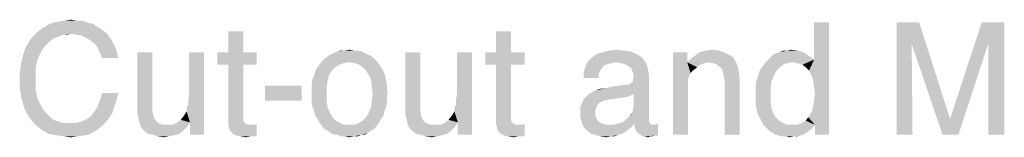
# Model space of a CAD drawing. Extents: x 0 to 750, y 0 to 420.
# Tile 43 of 45: x 539.72 to 579.05, y 300.38 to 305.08. Entities that reach past the tile are written whole.
import ezdxf

# ---------------------------------------------------------------- set-up
doc = ezdxf.new("R2010")
doc.units = 0
doc.header["$LTSCALE"] = 41.25
doc.layers.get('0').update_dxf_attribs({"linetype": 'CONTINUOUS'})

msp = doc.modelspace()

# ---------------------------------------------------------------- linework, layer by layer
at = {"color": 2, "linetype": 'CONTINUOUS'}
for points in [[(542.649, 304.91), (540.749, 304.81), (540.916, 304.91)], [(540.749, 304.81), (542.649, 304.91), (542.783, 304.81)], [(542.483, 304.944), (540.916, 304.91), (541.116, 304.977)], [(540.916, 304.91), (542.483, 304.944), (542.649, 304.91)], [(542.316, 305.01), (541.116, 304.977), (541.316, 305.01)], [(541.116, 304.977), (542.316, 305.01), (542.483, 304.944)], [(541.949, 305.044), (542.149, 305.044), (541.316, 305.01)], [(541.949, 305.044), (541.316, 305.01), (541.549, 305.044)], [(541.316, 305.01), (542.149, 305.044), (542.316, 305.01)], [(541.549, 305.044), (541.783, 305.077), (541.949, 305.044)], [(571.349, 302.844), (571.449, 303.477), (572.049, 304.977)], [(571.416, 302.644), (571.349, 302.844), (572.049, 304.977)], [(571.449, 302.41), (571.416, 302.644), (572.049, 304.977)], [(571.416, 301.61), (571.449, 301.844), (572.049, 304.977)], [(571.483, 300.877), (571.416, 301.61), (572.049, 304.977)], [(572.049, 304.977), (571.449, 303.477), (571.449, 304.977)], [(571.483, 302.144), (571.449, 302.41), (572.049, 304.977)], [(571.449, 301.844), (571.483, 302.144), (572.049, 304.977)], [(571.483, 300.477), (571.483, 300.877), (572.049, 304.977)], [(571.483, 300.477), (572.049, 304.977), (572.049, 300.477)], [(574.749, 304.977), (575.649, 304.977), (575.349, 304.11)], [(575.349, 304.11), (574.749, 300.477), (574.749, 304.977)], [(575.349, 304.11), (575.649, 304.977), (576.883, 301.11)], [(578.416, 304.144), (576.883, 301.11), (578.149, 304.977)], [(578.149, 304.977), (579.049, 304.977), (578.416, 304.144)], [(578.416, 300.477), (578.416, 304.144), (579.049, 304.977)], [(578.416, 300.477), (579.049, 304.977), (579.049, 300.477)], [(541.749, 304.51), (540.249, 304.41), (540.416, 304.577)], [(541.749, 304.51), (541.449, 304.477), (540.249, 304.41)], [(540.249, 304.41), (541.449, 304.477), (541.316, 304.41)], [(543.049, 304.644), (540.416, 304.577), (540.583, 304.71)], [(540.416, 304.577), (543.049, 304.644), (543.183, 304.544)], [(540.416, 304.577), (543.183, 304.544), (541.749, 304.51)], [(542.783, 304.81), (542.916, 304.744), (540.583, 304.71)], [(542.783, 304.81), (540.583, 304.71), (540.749, 304.81)], [(540.583, 304.71), (542.916, 304.744), (543.049, 304.644)], [(541.449, 304.477), (541.749, 304.51), (541.616, 304.477)], [(541.983, 304.477), (541.749, 304.51), (543.183, 304.544)], [(542.183, 304.444), (541.983, 304.477), (543.183, 304.544)], [(542.183, 304.444), (543.183, 304.544), (543.283, 304.41)], [(543.283, 304.41), (542.383, 304.344), (542.183, 304.444)], [(548.649, 304.61), (548.049, 303.777), (548.049, 304.61)], [(548.049, 303.777), (548.649, 304.61), (548.649, 303.777)], [(559.349, 304.61), (558.749, 303.777), (558.749, 304.61)], [(558.749, 303.777), (559.349, 304.61), (559.349, 303.777)], [(540.716, 304.01), (539.916, 303.877), (540.016, 304.077)], [(540.916, 304.21), (540.016, 304.077), (540.116, 304.244)], [(540.916, 304.21), (540.816, 304.11), (540.016, 304.077)], [(540.016, 304.077), (540.816, 304.11), (540.716, 304.01)], [(541.316, 304.41), (541.183, 304.377), (540.116, 304.244)], [(541.316, 304.41), (540.116, 304.244), (540.249, 304.41)], [(541.183, 304.377), (541.049, 304.31), (540.116, 304.244)], [(540.116, 304.244), (541.049, 304.31), (540.916, 304.21)], [(542.383, 304.344), (543.283, 304.41), (543.383, 304.277)], [(543.383, 304.277), (542.549, 304.244), (542.383, 304.344)], [(542.549, 304.244), (543.383, 304.277), (543.449, 304.144)], [(543.449, 304.144), (542.716, 304.11), (542.549, 304.244)], [(542.716, 304.11), (543.449, 304.144), (543.516, 304.01)], [(543.516, 304.01), (542.849, 303.944), (542.716, 304.11)], [(574.749, 300.477), (575.349, 304.11), (575.383, 300.477)], [(576.883, 301.11), (576.583, 300.477), (575.349, 304.11)], [(576.583, 300.477), (576.883, 301.11), (578.416, 304.144)], [(576.583, 300.477), (578.416, 304.144), (577.216, 300.477)], [(540.616, 303.877), (540.549, 303.744), (539.849, 303.644)], [(540.616, 303.877), (539.849, 303.644), (539.916, 303.877)], [(539.849, 303.644), (540.549, 303.744), (540.483, 303.61)], [(539.916, 303.877), (540.716, 304.01), (540.616, 303.877)], [(542.849, 303.944), (543.516, 304.01), (543.583, 303.844)], [(543.583, 303.844), (542.916, 303.744), (542.849, 303.944)], [(542.916, 303.744), (543.583, 303.844), (543.616, 303.71)], [(543.616, 303.71), (543.016, 303.544), (542.916, 303.744)], [(543.016, 303.544), (543.616, 303.71), (543.649, 303.544)], [(545.016, 303.777), (545.016, 301.644), (544.416, 301.61)], [(545.016, 303.777), (544.416, 301.61), (544.416, 303.777)], [(546.383, 301.41), (546.449, 301.677), (547.083, 303.777)], [(546.516, 300.977), (546.383, 301.41), (547.083, 303.777)], [(546.449, 301.91), (546.483, 302.077), (547.083, 303.777)], [(546.449, 301.777), (546.449, 301.91), (547.083, 303.777)], [(546.449, 301.677), (546.449, 301.777), (547.083, 303.777)], [(547.083, 303.777), (546.483, 302.077), (546.483, 303.777)], [(546.516, 300.477), (546.516, 300.977), (547.083, 303.777)], [(546.516, 300.477), (547.083, 303.777), (547.083, 300.477)], [(548.649, 303.777), (549.183, 303.777), (547.616, 303.277)], [(548.049, 303.777), (548.649, 303.777), (547.616, 303.277)], [(548.049, 303.777), (547.616, 303.277), (547.616, 303.777)], [(548.049, 303.277), (547.616, 303.277), (549.183, 303.777)], [(548.649, 303.277), (548.049, 303.277), (549.183, 303.777)], [(548.649, 303.277), (549.183, 303.777), (549.183, 303.277)], [(553.649, 303.677), (552.016, 303.61), (552.116, 303.677)], [(552.016, 303.61), (553.649, 303.677), (553.783, 303.61)], [(553.516, 303.744), (552.116, 303.677), (552.249, 303.744)], [(552.116, 303.677), (553.516, 303.744), (553.649, 303.677)], [(553.383, 303.81), (552.249, 303.744), (552.416, 303.81)], [(552.249, 303.744), (553.383, 303.81), (553.516, 303.744)], [(553.049, 303.844), (553.216, 303.844), (552.416, 303.81)], [(552.716, 303.844), (553.049, 303.844), (552.416, 303.81)], [(552.716, 303.844), (552.416, 303.81), (552.549, 303.844)], [(552.416, 303.81), (553.216, 303.844), (553.383, 303.81)], [(552.716, 303.844), (552.883, 303.877), (553.049, 303.844)], [(555.716, 303.777), (555.716, 301.644), (555.116, 301.61)], [(555.716, 303.777), (555.116, 301.61), (555.116, 303.777)], [(557.083, 301.41), (557.149, 301.677), (557.783, 303.777)], [(557.216, 300.977), (557.083, 301.41), (557.783, 303.777)], [(557.149, 301.91), (557.183, 302.077), (557.783, 303.777)], [(557.149, 301.777), (557.149, 301.91), (557.783, 303.777)], [(557.149, 301.677), (557.149, 301.777), (557.783, 303.777)], [(557.783, 303.777), (557.183, 302.077), (557.183, 303.777)], [(557.216, 300.477), (557.216, 300.977), (557.783, 303.777)], [(557.216, 300.477), (557.783, 303.777), (557.783, 300.477)], [(559.349, 303.777), (559.883, 303.777), (558.316, 303.277)], [(558.749, 303.777), (559.349, 303.777), (558.316, 303.277)], [(558.749, 303.777), (558.316, 303.277), (558.316, 303.777)], [(558.749, 303.277), (558.316, 303.277), (559.883, 303.777)], [(559.349, 303.277), (558.749, 303.277), (559.883, 303.777)], [(559.349, 303.277), (559.883, 303.777), (559.883, 303.277)], [(564.349, 303.71), (564.516, 303.61), (562.583, 303.577)], [(564.349, 303.71), (562.583, 303.577), (562.783, 303.71)], [(562.783, 303.71), (563.016, 303.777), (564.116, 303.81)], [(562.783, 303.71), (564.116, 303.81), (564.349, 303.71)], [(563.849, 303.844), (564.116, 303.81), (563.016, 303.777)], [(563.849, 303.844), (563.016, 303.777), (563.283, 303.844)], [(563.283, 303.844), (563.549, 303.877), (563.849, 303.844)], [(566.383, 303.777), (566.383, 303.377), (565.816, 300.477)], [(566.383, 303.777), (565.816, 300.477), (565.816, 303.777)], [(568.049, 303.677), (566.649, 303.61), (566.783, 303.71)], [(566.649, 303.61), (568.049, 303.677), (568.216, 303.577)], [(567.849, 303.777), (566.783, 303.71), (566.883, 303.777)], [(566.783, 303.71), (567.849, 303.777), (568.049, 303.677)], [(567.649, 303.844), (566.883, 303.777), (567.116, 303.844)], [(566.883, 303.777), (567.649, 303.844), (567.849, 303.777)], [(567.116, 303.844), (567.383, 303.877), (567.649, 303.844)], [(571.183, 303.677), (569.716, 303.577), (569.816, 303.677)], [(569.716, 303.577), (571.183, 303.677), (571.316, 303.577)], [(571.083, 303.744), (569.816, 303.677), (569.949, 303.744)], [(569.816, 303.677), (571.083, 303.744), (571.183, 303.677)], [(570.983, 303.777), (569.949, 303.744), (570.083, 303.777)], [(569.949, 303.744), (570.983, 303.777), (571.083, 303.744)], [(570.383, 303.844), (570.783, 303.844), (570.083, 303.777)], [(570.383, 303.844), (570.083, 303.777), (570.216, 303.844)], [(570.083, 303.777), (570.783, 303.844), (570.983, 303.777)], [(570.383, 303.844), (570.516, 303.877), (570.783, 303.844)], [(540.383, 303.277), (539.749, 303.177), (539.783, 303.41)], [(539.749, 303.177), (540.383, 303.277), (540.349, 303.11)], [(540.483, 303.61), (539.783, 303.41), (539.849, 303.644)], [(540.483, 303.61), (540.416, 303.444), (539.783, 303.41)], [(539.783, 303.41), (540.416, 303.444), (540.383, 303.277)], [(548.649, 303.277), (548.049, 301.31), (548.049, 303.277)], [(548.049, 301.31), (548.649, 303.277), (548.649, 301.21)], [(552.483, 303.277), (552.316, 303.177), (551.583, 303.144)], [(552.483, 303.277), (551.583, 303.144), (551.683, 303.277)], [(552.883, 303.377), (551.683, 303.277), (551.783, 303.41)], [(552.883, 303.377), (552.683, 303.344), (551.683, 303.277)], [(551.683, 303.277), (552.683, 303.344), (552.483, 303.277)], [(553.883, 303.51), (551.783, 303.41), (551.883, 303.51)], [(552.883, 303.377), (551.783, 303.41), (553.883, 303.51)], [(553.783, 303.61), (551.883, 303.51), (552.016, 303.61)], [(551.883, 303.51), (553.783, 303.61), (553.883, 303.51)], [(552.883, 303.377), (553.883, 303.51), (554.016, 303.377)], [(554.016, 303.377), (553.083, 303.344), (552.883, 303.377)], [(553.283, 303.277), (553.083, 303.344), (554.016, 303.377)], [(553.283, 303.277), (554.016, 303.377), (554.083, 303.277)], [(554.083, 303.277), (553.416, 303.177), (553.283, 303.277)], [(553.416, 303.177), (554.083, 303.277), (554.183, 303.144)], [(559.349, 303.277), (558.749, 301.31), (558.749, 303.277)], [(558.749, 301.31), (559.349, 303.277), (559.349, 301.21)], [(563.549, 303.377), (562.316, 303.21), (562.416, 303.41)], [(563.549, 303.377), (563.383, 303.344), (562.316, 303.21)], [(563.383, 303.344), (563.249, 303.31), (562.316, 303.21)], [(563.249, 303.31), (563.116, 303.277), (562.316, 303.21)], [(562.316, 303.21), (563.116, 303.277), (563.016, 303.21)], [(564.649, 303.477), (562.416, 303.41), (562.583, 303.577)], [(563.549, 303.377), (562.416, 303.41), (564.649, 303.477)], [(562.583, 303.577), (564.516, 303.61), (564.649, 303.477)], [(563.716, 303.344), (563.549, 303.377), (564.649, 303.477)], [(563.849, 303.31), (563.716, 303.344), (564.649, 303.477)], [(563.849, 303.31), (564.649, 303.477), (564.749, 303.31)], [(564.749, 303.31), (563.949, 303.277), (563.849, 303.31)], [(564.049, 303.21), (563.949, 303.277), (564.749, 303.31)], [(564.149, 303.144), (564.049, 303.21), (564.749, 303.31)], [(564.149, 303.144), (564.749, 303.31), (564.816, 303.11)], [(566.383, 303.377), (566.449, 302.81), (565.816, 300.477)], [(568.316, 303.41), (566.383, 303.377), (566.516, 303.51)], [(567.249, 303.377), (566.383, 303.377), (568.316, 303.41)], [(566.383, 303.377), (567.249, 303.377), (567.083, 303.344)], [(566.383, 303.377), (567.083, 303.344), (566.916, 303.277)], [(566.383, 303.377), (566.916, 303.277), (566.783, 303.177)], [(566.383, 303.377), (566.783, 303.177), (566.616, 303.044)], [(566.383, 303.377), (566.616, 303.044), (566.516, 302.944)], [(566.383, 303.377), (566.516, 302.944), (566.449, 302.81)], [(568.216, 303.577), (566.516, 303.51), (566.649, 303.61)], [(566.516, 303.51), (568.216, 303.577), (568.316, 303.41)], [(567.383, 303.344), (567.249, 303.377), (568.316, 303.41)], [(567.516, 303.31), (567.383, 303.344), (568.316, 303.41)], [(567.616, 303.244), (567.516, 303.31), (568.316, 303.41)], [(567.716, 303.177), (567.616, 303.244), (568.316, 303.41)], [(567.716, 303.177), (568.316, 303.41), (568.416, 303.177)], [(570.583, 303.377), (570.383, 303.344), (569.416, 303.244)], [(570.583, 303.377), (569.416, 303.244), (569.516, 303.377)], [(570.383, 303.344), (570.216, 303.277), (569.416, 303.244)], [(569.416, 303.244), (570.216, 303.277), (570.083, 303.177)], [(571.449, 303.477), (569.516, 303.377), (569.616, 303.477)], [(570.583, 303.377), (569.516, 303.377), (571.449, 303.477)], [(571.316, 303.577), (569.616, 303.477), (569.716, 303.577)], [(569.616, 303.477), (571.316, 303.577), (571.449, 303.477)], [(570.783, 303.344), (570.583, 303.377), (571.449, 303.477)], [(570.983, 303.277), (570.783, 303.344), (571.449, 303.477)], [(571.116, 303.177), (570.983, 303.277), (571.449, 303.477)], [(571.249, 303.044), (571.116, 303.177), (571.449, 303.477)], [(571.349, 302.844), (571.249, 303.044), (571.449, 303.477)], [(540.349, 303.11), (539.716, 302.91), (539.749, 303.177)], [(539.716, 302.91), (540.349, 303.11), (540.349, 302.91)], [(540.349, 302.91), (540.349, 302.71), (539.716, 302.644)], [(540.349, 302.91), (539.716, 302.644), (539.716, 302.91)], [(551.416, 302.71), (551.483, 302.844), (552.083, 302.877)], [(551.416, 302.71), (552.083, 302.877), (552.016, 302.644)], [(552.083, 302.877), (551.483, 302.844), (551.516, 303.01)], [(552.183, 303.044), (551.516, 303.01), (551.583, 303.144)], [(551.516, 303.01), (552.183, 303.044), (552.083, 302.877)], [(551.583, 303.144), (552.316, 303.177), (552.183, 303.044)], [(554.183, 303.144), (553.549, 303.044), (553.416, 303.177)], [(553.549, 303.044), (554.183, 303.144), (554.249, 303.01)], [(554.249, 303.01), (553.649, 302.877), (553.549, 303.044)], [(553.649, 302.877), (554.249, 303.01), (554.316, 302.844)], [(554.316, 302.844), (553.749, 302.677), (553.649, 302.877)], [(563.016, 303.21), (562.949, 303.11), (562.249, 302.977)], [(563.016, 303.21), (562.249, 302.977), (562.316, 303.21)], [(562.949, 303.11), (562.883, 303.01), (562.249, 302.977)], [(562.249, 302.977), (562.883, 303.01), (562.849, 302.877)], [(562.849, 302.877), (562.249, 302.744), (562.249, 302.977)], [(562.249, 302.744), (562.849, 302.877), (562.849, 302.744)], [(564.049, 302.477), (564.116, 302.544), (564.849, 302.877)], [(564.249, 302.11), (564.049, 302.477), (564.849, 302.877)], [(564.116, 302.544), (564.183, 302.577), (564.849, 302.877)], [(564.816, 303.11), (564.183, 303.044), (564.149, 303.144)], [(564.216, 302.944), (564.183, 303.044), (564.816, 303.11)], [(564.183, 302.577), (564.216, 302.644), (564.849, 302.877)], [(564.183, 301.344), (564.216, 301.444), (564.849, 302.877)], [(564.183, 301.344), (564.849, 302.877), (564.849, 301.21)], [(564.216, 302.944), (564.816, 303.11), (564.849, 302.877)], [(564.849, 302.877), (564.249, 302.81), (564.216, 302.944)], [(564.216, 302.71), (564.249, 302.81), (564.849, 302.877)], [(564.216, 302.644), (564.216, 302.71), (564.849, 302.877)], [(564.216, 301.544), (564.249, 301.644), (564.849, 302.877)], [(564.216, 301.444), (564.216, 301.544), (564.849, 302.877)], [(564.249, 301.644), (564.249, 302.11), (564.849, 302.877)], [(568.416, 303.177), (567.783, 303.077), (567.716, 303.177)], [(567.816, 302.944), (567.783, 303.077), (568.416, 303.177)], [(567.816, 302.944), (568.416, 303.177), (568.449, 302.944)], [(568.449, 302.944), (567.849, 302.777), (567.816, 302.944)], [(567.849, 302.777), (568.449, 302.944), (568.483, 302.677)], [(569.849, 302.844), (569.216, 302.81), (569.249, 302.977)], [(569.949, 303.044), (569.249, 302.977), (569.316, 303.11)], [(569.249, 302.977), (569.949, 303.044), (569.849, 302.844)], [(570.083, 303.177), (569.316, 303.11), (569.416, 303.244)], [(569.316, 303.11), (570.083, 303.177), (569.949, 303.044)], [(539.716, 302.644), (540.349, 302.71), (540.349, 302.51)], [(540.349, 302.51), (539.716, 302.41), (539.716, 302.644)], [(539.716, 302.41), (540.349, 302.51), (540.349, 302.31)], [(552.016, 302.644), (551.383, 302.51), (551.416, 302.71)], [(551.383, 302.51), (552.016, 302.644), (551.983, 302.41)], [(551.983, 302.41), (551.383, 302.344), (551.383, 302.51)], [(553.749, 302.677), (554.316, 302.844), (554.349, 302.677)], [(554.349, 302.677), (553.783, 302.41), (553.749, 302.677)], [(554.349, 302.677), (554.383, 302.51), (553.783, 302.41)], [(553.783, 302.41), (554.383, 302.51), (554.383, 302.344)], [(562.449, 302.11), (562.583, 302.177), (564.049, 302.477)], [(564.249, 302.11), (562.449, 302.11), (564.049, 302.477)], [(562.583, 302.177), (562.716, 302.244), (564.049, 302.477)], [(562.716, 302.244), (563.149, 302.344), (564.049, 302.477)], [(563.149, 302.344), (563.416, 302.41), (564.049, 302.477)], [(564.049, 302.477), (563.416, 302.41), (563.916, 302.477)], [(566.449, 302.81), (566.416, 302.677), (565.816, 300.477)], [(566.416, 302.677), (566.416, 302.544), (565.816, 300.477)], [(565.816, 300.477), (566.416, 302.544), (566.416, 300.477)], [(568.483, 302.677), (567.883, 302.61), (567.849, 302.777)], [(567.883, 300.477), (567.883, 302.61), (568.483, 302.677)], [(567.883, 300.477), (568.483, 302.677), (568.483, 300.477)], [(569.749, 302.61), (569.116, 302.444), (569.149, 302.644)], [(569.116, 302.444), (569.749, 302.61), (569.716, 302.377)], [(569.149, 302.644), (569.216, 302.81), (569.849, 302.844)], [(569.149, 302.644), (569.849, 302.844), (569.749, 302.61)], [(540.349, 302.31), (539.749, 302.144), (539.716, 302.41)], [(539.749, 302.144), (540.349, 302.31), (540.383, 302.144)], [(540.383, 302.144), (539.783, 301.944), (539.749, 302.144)], [(540.383, 302.144), (540.416, 301.977), (539.783, 301.944)], [(543.649, 302.144), (542.916, 301.844), (543.016, 302.144)], [(542.916, 301.844), (543.649, 302.144), (543.583, 301.844)], [(550.983, 302.444), (549.516, 301.844), (549.516, 302.444)], [(549.516, 301.844), (550.983, 302.444), (550.983, 301.844)], [(551.383, 302.144), (551.383, 302.344), (551.983, 302.41)], [(551.383, 302.144), (551.983, 302.41), (551.983, 302.11)], [(551.983, 302.11), (551.383, 301.944), (551.383, 302.144)], [(551.383, 301.944), (551.983, 302.11), (551.983, 301.81)], [(554.383, 302.344), (553.816, 302.144), (553.783, 302.41)], [(554.416, 302.144), (554.383, 301.944), (553.783, 301.844)], [(554.416, 302.144), (553.783, 301.844), (553.816, 302.144)], [(553.816, 302.144), (554.383, 302.344), (554.416, 302.144)], [(564.249, 302.11), (562.383, 302.044), (562.449, 302.11)], [(562.383, 302.044), (564.249, 302.11), (564.049, 302.01)], [(562.716, 302.244), (562.883, 302.31), (563.149, 302.344)], [(569.716, 302.377), (569.116, 302.277), (569.116, 302.444)], [(569.116, 302.077), (569.116, 302.277), (569.716, 302.377)], [(569.116, 302.077), (569.716, 302.377), (569.716, 302.077)], [(539.783, 301.944), (540.416, 301.977), (540.483, 301.81)], [(540.483, 301.81), (539.849, 301.71), (539.783, 301.944)], [(539.849, 301.71), (540.483, 301.81), (540.549, 301.677)], [(540.549, 301.677), (539.916, 301.51), (539.849, 301.71)], [(543.583, 301.844), (542.816, 301.577), (542.916, 301.844)], [(542.816, 301.577), (543.583, 301.844), (543.483, 301.577)], [(551.983, 301.81), (551.383, 301.744), (551.383, 301.944)], [(551.416, 301.577), (551.383, 301.744), (551.983, 301.81)], [(551.416, 301.577), (551.983, 301.81), (552.016, 301.577)], [(554.383, 301.744), (553.749, 301.577), (553.783, 301.844)], [(553.749, 301.577), (554.383, 301.744), (554.349, 301.577)], [(553.783, 301.844), (554.383, 301.944), (554.383, 301.744)], [(562.816, 301.71), (562.116, 301.61), (562.183, 301.744)], [(562.816, 301.71), (562.783, 301.644), (562.116, 301.61)], [(563.049, 301.844), (562.916, 301.777), (562.183, 301.744)], [(563.049, 301.844), (562.183, 301.744), (562.216, 301.844)], [(562.183, 301.744), (562.916, 301.777), (562.816, 301.71)], [(563.416, 301.91), (562.216, 301.844), (562.283, 301.944)], [(563.416, 301.91), (563.216, 301.877), (562.216, 301.844)], [(562.216, 301.844), (563.216, 301.877), (563.049, 301.844)], [(564.049, 302.01), (562.283, 301.944), (562.383, 302.044)], [(564.049, 302.01), (563.883, 301.977), (562.283, 301.944)], [(562.283, 301.944), (563.883, 301.977), (563.416, 301.91)], [(569.716, 302.077), (569.116, 301.877), (569.116, 302.077)], [(569.116, 301.877), (569.716, 302.077), (569.716, 301.81)], [(569.716, 301.81), (569.116, 301.71), (569.116, 301.877)], [(569.116, 301.71), (569.716, 301.81), (569.749, 301.544)], [(569.749, 301.544), (569.149, 301.51), (569.116, 301.71)], [(540.549, 301.677), (540.616, 301.544), (539.916, 301.51)], [(539.916, 301.51), (540.616, 301.544), (540.716, 301.41)], [(540.716, 301.41), (540.016, 301.31), (539.916, 301.51)], [(540.016, 301.31), (540.716, 301.41), (540.816, 301.31)], [(540.816, 301.31), (540.116, 301.144), (540.016, 301.31)], [(540.816, 301.31), (540.916, 301.21), (540.116, 301.144)], [(543.416, 301.344), (542.549, 301.21), (542.683, 301.377)], [(542.549, 301.21), (543.416, 301.344), (543.283, 301.144)], [(543.483, 301.577), (542.683, 301.377), (542.816, 301.577)], [(542.683, 301.377), (543.483, 301.577), (543.416, 301.344)], [(544.416, 301.444), (544.416, 301.61), (545.016, 301.644)], [(544.416, 301.444), (545.016, 301.644), (545.016, 301.444)], [(545.016, 301.444), (544.416, 301.31), (544.416, 301.444)], [(544.416, 301.31), (545.016, 301.444), (545.049, 301.277)], [(545.049, 301.277), (544.449, 301.177), (544.416, 301.31)], [(546.516, 300.977), (546.283, 301.244), (546.383, 301.41)], [(546.383, 301.41), (546.416, 301.577), (546.449, 301.677)], [(548.649, 301.21), (548.049, 301.077), (548.049, 301.31)], [(552.016, 301.577), (551.483, 301.41), (551.416, 301.577)], [(551.483, 301.41), (552.016, 301.577), (552.116, 301.344)], [(552.116, 301.344), (551.516, 301.244), (551.483, 301.41)], [(551.516, 301.244), (552.116, 301.344), (552.216, 301.177)], [(554.249, 301.244), (553.549, 301.177), (553.649, 301.344)], [(554.349, 301.577), (554.283, 301.41), (553.649, 301.344)], [(554.349, 301.577), (553.649, 301.344), (553.749, 301.577)], [(553.649, 301.344), (554.283, 301.41), (554.249, 301.244)], [(555.116, 301.444), (555.116, 301.61), (555.716, 301.644)], [(555.116, 301.444), (555.716, 301.644), (555.716, 301.444)], [(555.716, 301.444), (555.116, 301.31), (555.116, 301.444)], [(555.116, 301.31), (555.716, 301.444), (555.749, 301.277)], [(555.749, 301.277), (555.149, 301.177), (555.116, 301.31)], [(557.216, 300.977), (556.983, 301.244), (557.083, 301.41)], [(557.083, 301.41), (557.116, 301.577), (557.149, 301.677)], [(559.349, 301.21), (558.749, 301.077), (558.749, 301.31)], [(562.116, 301.61), (562.783, 301.644), (562.749, 301.544)], [(562.749, 301.544), (562.116, 301.477), (562.116, 301.61)], [(562.116, 301.477), (562.749, 301.544), (562.716, 301.477)], [(562.716, 301.477), (562.716, 301.377), (562.116, 301.344)], [(562.716, 301.477), (562.116, 301.344), (562.116, 301.477)], [(562.116, 301.344), (562.716, 301.377), (562.716, 301.244)], [(562.716, 301.244), (562.116, 301.144), (562.116, 301.344)], [(564.083, 301.21), (564.116, 301.277), (564.183, 301.344)], [(564.849, 301.21), (564.083, 301.21), (564.183, 301.344)], [(569.183, 301.377), (569.149, 301.51), (569.749, 301.544)], [(569.183, 301.377), (569.749, 301.544), (569.816, 301.344)], [(569.816, 301.344), (569.249, 301.21), (569.183, 301.377)], [(569.249, 301.21), (569.816, 301.344), (569.916, 301.177)], [(571.483, 300.877), (571.216, 301.177), (571.349, 301.377)], [(571.483, 300.877), (571.349, 301.377), (571.416, 301.61)], [(540.116, 301.144), (540.916, 301.21), (541.016, 301.11)], [(541.016, 301.11), (540.249, 300.977), (540.116, 301.144)], [(541.016, 301.11), (541.149, 301.044), (540.249, 300.977)], [(541.149, 301.044), (541.283, 301.01), (540.249, 300.977)], [(540.249, 300.977), (541.283, 301.01), (541.416, 300.944)], [(541.416, 300.944), (540.383, 300.844), (540.249, 300.977)], [(540.383, 300.844), (541.949, 300.944), (543.149, 300.977)], [(540.383, 300.844), (543.149, 300.977), (542.983, 300.81)], [(541.716, 300.944), (541.949, 300.944), (540.383, 300.844)], [(541.583, 300.944), (541.716, 300.944), (540.383, 300.844)], [(541.416, 300.944), (541.583, 300.944), (540.383, 300.844)], [(543.149, 300.977), (541.949, 300.944), (542.183, 301.01)], [(542.183, 301.01), (542.349, 301.077), (543.283, 301.144)], [(542.183, 301.01), (543.283, 301.144), (543.149, 300.977)], [(543.283, 301.144), (542.349, 301.077), (542.549, 301.21)], [(544.449, 301.177), (545.049, 301.277), (545.083, 301.144)], [(545.083, 301.144), (544.483, 301.044), (544.449, 301.177)], [(544.483, 301.044), (545.083, 301.144), (545.149, 301.044)], [(545.149, 301.044), (544.516, 300.91), (544.483, 301.044)], [(545.149, 301.044), (545.249, 300.944), (544.516, 300.91)], [(544.516, 300.91), (545.249, 300.944), (545.349, 300.91)], [(545.349, 300.91), (544.549, 300.81), (544.516, 300.91)], [(545.349, 300.91), (545.483, 300.877), (544.549, 300.81)], [(545.816, 300.877), (545.983, 300.944), (546.516, 300.977)], [(545.816, 300.877), (546.516, 300.977), (546.416, 300.81)], [(546.516, 300.977), (545.983, 300.944), (546.149, 301.077)], [(546.516, 300.977), (546.149, 301.077), (546.283, 301.244)], [(548.649, 301.21), (548.649, 301.11), (548.049, 301.077)], [(548.049, 301.077), (548.649, 301.11), (548.649, 301.044)], [(548.649, 301.044), (548.049, 300.91), (548.049, 301.077)], [(548.649, 301.044), (548.683, 300.977), (548.049, 300.91)], [(548.683, 300.977), (548.716, 300.944), (548.049, 300.91)], [(548.049, 300.91), (548.716, 300.944), (548.816, 300.877)], [(548.816, 300.877), (548.083, 300.744), (548.049, 300.91)], [(548.183, 300.577), (549.049, 300.877), (549.183, 300.91)], [(548.249, 300.51), (548.183, 300.577), (549.183, 300.91)], [(548.316, 300.477), (548.249, 300.51), (549.183, 300.91)], [(548.383, 300.444), (548.316, 300.477), (549.183, 300.91)], [(548.549, 300.41), (548.383, 300.444), (549.183, 300.91)], [(548.916, 300.41), (548.549, 300.41), (549.183, 300.91)], [(548.916, 300.41), (549.183, 300.91), (549.183, 300.41)], [(552.216, 301.177), (551.616, 301.11), (551.516, 301.244)], [(551.616, 301.11), (552.216, 301.177), (552.349, 301.044)], [(552.349, 301.044), (551.683, 300.977), (551.616, 301.11)], [(551.683, 300.977), (552.349, 301.044), (552.516, 300.944)], [(552.516, 300.944), (551.783, 300.844), (551.683, 300.977)], [(552.516, 300.944), (552.683, 300.877), (551.783, 300.844)], [(553.083, 300.877), (553.249, 300.944), (554.083, 300.977)], [(553.083, 300.877), (554.083, 300.977), (553.983, 300.844)], [(554.083, 300.977), (553.249, 300.944), (553.416, 301.044)], [(554.149, 301.11), (553.416, 301.044), (553.549, 301.177)], [(553.416, 301.044), (554.149, 301.11), (554.083, 300.977)], [(553.549, 301.177), (554.249, 301.244), (554.149, 301.11)], [(555.149, 301.177), (555.749, 301.277), (555.783, 301.144)], [(555.783, 301.144), (555.183, 301.044), (555.149, 301.177)], [(555.183, 301.044), (555.783, 301.144), (555.849, 301.044)], [(555.849, 301.044), (555.216, 300.91), (555.183, 301.044)], [(555.849, 301.044), (555.949, 300.944), (555.216, 300.91)], [(555.216, 300.91), (555.949, 300.944), (556.049, 300.91)], [(556.049, 300.91), (555.249, 300.81), (555.216, 300.91)], [(556.049, 300.91), (556.183, 300.877), (555.249, 300.81)], [(556.516, 300.877), (556.683, 300.944), (557.216, 300.977)], [(556.516, 300.877), (557.216, 300.977), (557.116, 300.81)], [(557.216, 300.977), (556.683, 300.944), (556.849, 301.077)], [(557.216, 300.977), (556.849, 301.077), (556.983, 301.244)], [(559.349, 301.21), (559.349, 301.11), (558.749, 301.077)], [(558.749, 301.077), (559.349, 301.11), (559.349, 301.044)], [(559.349, 301.044), (558.749, 300.91), (558.749, 301.077)], [(559.349, 301.044), (559.383, 300.977), (558.749, 300.91)], [(559.383, 300.977), (559.416, 300.944), (558.749, 300.91)], [(558.749, 300.91), (559.416, 300.944), (559.516, 300.877)], [(559.516, 300.877), (558.783, 300.744), (558.749, 300.91)], [(558.883, 300.577), (559.749, 300.877), (559.883, 300.91)], [(558.949, 300.51), (558.883, 300.577), (559.883, 300.91)], [(559.016, 300.477), (558.949, 300.51), (559.883, 300.91)], [(559.083, 300.444), (559.016, 300.477), (559.883, 300.91)], [(559.249, 300.41), (559.083, 300.444), (559.883, 300.91)], [(559.616, 300.41), (559.249, 300.41), (559.883, 300.91)], [(559.616, 300.41), (559.883, 300.91), (559.883, 300.41)], [(562.116, 301.144), (562.716, 301.244), (562.749, 301.144)], [(562.749, 301.144), (562.183, 300.944), (562.116, 301.144)], [(562.749, 301.144), (562.783, 301.077), (562.183, 300.944)], [(562.783, 301.077), (562.849, 301.01), (562.183, 300.944)], [(562.183, 300.944), (562.849, 301.01), (562.949, 300.944)], [(562.949, 300.944), (562.249, 300.777), (562.183, 300.944)], [(562.949, 300.944), (563.049, 300.91), (562.249, 300.777)], [(563.049, 300.91), (563.149, 300.877), (562.249, 300.777)], [(562.249, 300.777), (563.416, 300.877), (564.283, 300.91)], [(562.249, 300.777), (564.283, 300.91), (564.149, 300.777)], [(564.283, 300.91), (563.416, 300.877), (563.549, 300.91)], [(564.883, 300.944), (563.549, 300.91), (563.683, 300.944)], [(564.283, 300.91), (563.549, 300.91), (564.883, 300.944)], [(563.683, 300.944), (563.783, 300.977), (564.849, 301.044)], [(563.683, 300.944), (564.849, 301.044), (564.883, 300.944)], [(564.849, 301.044), (563.783, 300.977), (563.883, 301.044)], [(563.883, 301.044), (563.983, 301.144), (564.849, 301.21)], [(563.883, 301.044), (564.849, 301.21), (564.849, 301.044)], [(564.849, 301.21), (563.983, 301.144), (564.083, 301.21)], [(564.283, 300.91), (564.883, 300.944), (564.949, 300.877)], [(564.949, 300.877), (564.283, 300.777), (564.283, 300.91)], [(564.516, 300.477), (565.116, 300.877), (565.216, 300.944)], [(565.083, 300.444), (564.516, 300.477), (565.216, 300.944)], [(565.083, 300.444), (565.216, 300.944), (565.216, 300.444)], [(569.916, 301.177), (569.316, 301.077), (569.249, 301.21)], [(569.316, 301.077), (569.916, 301.177), (570.049, 301.044)], [(570.049, 301.044), (569.383, 300.944), (569.316, 301.077)], [(569.383, 300.944), (570.049, 301.044), (570.216, 300.944)], [(570.216, 300.944), (569.483, 300.81), (569.383, 300.944)], [(570.216, 300.944), (570.383, 300.877), (569.483, 300.81)], [(571.483, 300.877), (570.783, 300.877), (570.949, 300.944)], [(571.483, 300.877), (570.949, 300.944), (571.116, 301.044)], [(571.483, 300.877), (571.116, 301.044), (571.216, 301.177)], [(542.983, 300.81), (540.549, 300.71), (540.383, 300.844)], [(540.549, 300.71), (542.983, 300.81), (542.816, 300.677)], [(542.816, 300.677), (540.716, 300.61), (540.549, 300.71)], [(540.716, 300.61), (542.816, 300.677), (542.649, 300.577)], [(542.649, 300.577), (540.883, 300.51), (540.716, 300.61)], [(541.083, 300.477), (540.883, 300.51), (542.649, 300.577)], [(541.083, 300.477), (542.649, 300.577), (542.449, 300.477)], [(545.616, 300.877), (545.816, 300.877), (544.549, 300.81)], [(545.483, 300.877), (545.616, 300.877), (544.549, 300.81)], [(546.416, 300.81), (544.549, 300.81), (545.816, 300.877)], [(546.416, 300.81), (544.616, 300.71), (544.549, 300.81)], [(544.616, 300.71), (546.416, 300.81), (546.316, 300.71)], [(546.316, 300.71), (544.683, 300.644), (544.616, 300.71)], [(544.683, 300.644), (546.316, 300.71), (546.216, 300.61)], [(546.216, 300.61), (544.849, 300.51), (544.683, 300.644)], [(544.849, 300.51), (546.216, 300.61), (546.083, 300.51)], [(546.083, 300.51), (545.049, 300.477), (544.849, 300.51)], [(545.049, 300.477), (546.083, 300.51), (545.949, 300.477)], [(548.949, 300.877), (549.049, 300.877), (548.083, 300.744)], [(548.816, 300.877), (548.949, 300.877), (548.083, 300.744)], [(548.116, 300.644), (548.083, 300.744), (549.049, 300.877)], [(548.183, 300.577), (548.116, 300.644), (549.049, 300.877)], [(552.883, 300.877), (553.083, 300.877), (551.783, 300.844)], [(552.683, 300.877), (552.883, 300.877), (551.783, 300.844)], [(553.983, 300.844), (551.783, 300.844), (553.083, 300.877)], [(553.983, 300.844), (551.883, 300.71), (551.783, 300.844)], [(551.883, 300.71), (553.983, 300.844), (553.883, 300.71)], [(553.883, 300.71), (552.016, 300.644), (551.883, 300.71)], [(552.016, 300.644), (553.883, 300.71), (553.749, 300.644)], [(553.749, 300.644), (552.149, 300.544), (552.016, 300.644)], [(552.149, 300.544), (553.749, 300.644), (553.616, 300.544)], [(553.616, 300.544), (552.283, 300.477), (552.149, 300.544)], [(552.416, 300.477), (552.283, 300.477), (553.616, 300.544)], [(553.349, 300.477), (552.416, 300.477), (553.616, 300.544)], [(553.349, 300.477), (553.616, 300.544), (553.483, 300.477)], [(556.316, 300.877), (556.516, 300.877), (555.249, 300.81)], [(556.183, 300.877), (556.316, 300.877), (555.249, 300.81)], [(557.116, 300.81), (555.249, 300.81), (556.516, 300.877)], [(557.116, 300.81), (555.316, 300.71), (555.249, 300.81)], [(555.316, 300.71), (557.116, 300.81), (557.016, 300.71)], [(557.016, 300.71), (555.383, 300.644), (555.316, 300.71)], [(555.383, 300.644), (557.016, 300.71), (556.916, 300.61)], [(556.916, 300.61), (555.549, 300.51), (555.383, 300.644)], [(555.549, 300.51), (556.916, 300.61), (556.783, 300.51)], [(556.783, 300.51), (555.749, 300.477), (555.549, 300.51)], [(555.749, 300.477), (556.783, 300.51), (556.649, 300.477)], [(559.649, 300.877), (559.749, 300.877), (558.783, 300.744)], [(559.516, 300.877), (559.649, 300.877), (558.783, 300.744)], [(558.816, 300.644), (558.783, 300.744), (559.749, 300.877)], [(558.883, 300.577), (558.816, 300.644), (559.749, 300.877)], [(563.283, 300.877), (563.416, 300.877), (562.249, 300.777)], [(563.149, 300.877), (563.283, 300.877), (562.249, 300.777)], [(564.149, 300.777), (562.383, 300.644), (562.249, 300.777)], [(564.149, 300.777), (564.016, 300.677), (562.383, 300.644)], [(562.383, 300.644), (564.016, 300.677), (563.883, 300.577)], [(563.883, 300.577), (562.549, 300.51), (562.383, 300.644)], [(562.549, 300.51), (563.883, 300.577), (563.749, 300.51)], [(563.749, 300.51), (562.716, 300.477), (562.549, 300.51)], [(562.716, 300.477), (563.749, 300.51), (563.616, 300.477)], [(565.016, 300.877), (565.116, 300.877), (564.283, 300.777)], [(564.949, 300.877), (565.016, 300.877), (564.283, 300.777)], [(564.316, 300.677), (564.283, 300.777), (565.116, 300.877)], [(564.383, 300.577), (564.316, 300.677), (565.116, 300.877)], [(564.449, 300.51), (564.383, 300.577), (565.116, 300.877)], [(564.516, 300.477), (564.449, 300.51), (565.116, 300.877)], [(570.783, 300.877), (571.483, 300.877), (569.483, 300.81)], [(570.583, 300.877), (570.783, 300.877), (569.483, 300.81)], [(570.383, 300.877), (570.583, 300.877), (569.483, 300.81)], [(569.583, 300.71), (569.483, 300.81), (571.483, 300.877)], [(569.583, 300.71), (571.483, 300.877), (571.349, 300.71)], [(571.349, 300.71), (569.683, 300.61), (569.583, 300.71)], [(569.683, 300.61), (571.349, 300.71), (571.216, 300.61)], [(571.216, 300.61), (569.816, 300.544), (569.683, 300.61)], [(569.816, 300.544), (571.216, 300.61), (571.116, 300.544)], [(571.116, 300.544), (569.916, 300.477), (569.816, 300.544)], [(569.916, 300.477), (571.116, 300.544), (570.983, 300.477)], [(542.449, 300.477), (541.283, 300.444), (541.083, 300.477)], [(541.283, 300.444), (542.449, 300.477), (542.216, 300.444)], [(542.216, 300.444), (541.516, 300.41), (541.283, 300.444)], [(541.516, 300.41), (542.216, 300.444), (541.983, 300.41)], [(541.983, 300.41), (541.749, 300.377), (541.516, 300.41)], [(545.949, 300.477), (545.249, 300.41), (545.049, 300.477)], [(545.949, 300.477), (545.816, 300.444), (545.249, 300.41)], [(545.249, 300.41), (545.816, 300.444), (545.649, 300.41)], [(545.649, 300.41), (545.483, 300.377), (545.249, 300.41)], [(548.916, 300.41), (548.749, 300.377), (548.549, 300.41)], [(553.349, 300.477), (552.549, 300.41), (552.416, 300.477)], [(552.716, 300.41), (552.549, 300.41), (553.349, 300.477)], [(553.049, 300.41), (552.716, 300.41), (553.349, 300.477)], [(553.049, 300.41), (552.883, 300.377), (552.716, 300.41)], [(553.049, 300.41), (553.349, 300.477), (553.216, 300.41)], [(556.649, 300.477), (555.949, 300.41), (555.749, 300.477)], [(556.649, 300.477), (556.516, 300.444), (555.949, 300.41)], [(555.949, 300.41), (556.516, 300.444), (556.349, 300.41)], [(556.349, 300.41), (556.183, 300.377), (555.949, 300.41)], [(559.616, 300.41), (559.449, 300.377), (559.249, 300.41)], [(563.616, 300.477), (562.916, 300.41), (562.716, 300.477)], [(563.316, 300.41), (562.916, 300.41), (563.616, 300.477)], [(563.316, 300.41), (563.149, 300.377), (562.916, 300.41)], [(563.316, 300.41), (563.616, 300.477), (563.449, 300.41)], [(565.083, 300.444), (564.583, 300.41), (564.516, 300.477)], [(564.683, 300.41), (564.583, 300.41), (565.083, 300.444)], [(564.883, 300.41), (564.683, 300.41), (565.083, 300.444)], [(564.883, 300.41), (564.816, 300.377), (564.683, 300.41)], [(564.883, 300.41), (565.083, 300.444), (564.949, 300.41)], [(570.983, 300.477), (570.049, 300.444), (569.916, 300.477)], [(570.049, 300.444), (570.983, 300.477), (570.883, 300.444)], [(570.883, 300.444), (570.183, 300.41), (570.049, 300.444)], [(570.349, 300.41), (570.183, 300.41), (570.883, 300.444)], [(570.616, 300.41), (570.349, 300.41), (570.883, 300.444)], [(570.616, 300.41), (570.483, 300.377), (570.349, 300.41)], [(570.616, 300.41), (570.883, 300.444), (570.749, 300.41)]]:
    msp.add_solid(points, dxfattribs=at)

doc.saveas('drawing.dxf')
